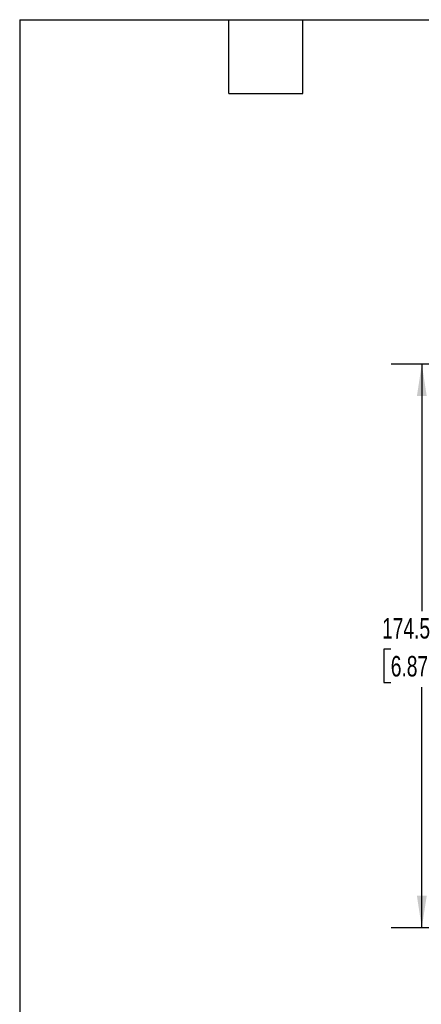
# Model space of a CAD drawing. Header units: millimetres. Extents: x 19 to 819, y 19 to 629.
# Tile 17 of 68: x 19 to 143, y 324 to 629. Entities that reach past the tile are written whole.
import ezdxf

# ---------------------------------------------------------------- set-up
doc = ezdxf.new("R2010")
doc.units = ezdxf.units.MM
doc.header["$LTSCALE"] = 3
doc.layers.add('DIMENSIONS', color=140, linetype='Continuous', lineweight=25)
doc.layers.add('TEXT', color=140, linetype='Continuous', lineweight=25)
doc.styles.add('SLDTEXTSTYLE0', font='TXT', dxfattribs={"width": 0.7})
doc.dimstyles.new('SLDDIMSTYLE1', dxfattribs={"dimtxt": 6.474023, "dimasz": 9.906, "dimexe": 0, "dimexo": 0.0625, "dimgap": 1.618506, "dimtad": 0, "dimtih": 1, "dimtoh": 1, "dimrnd": 1e-09, "dimzin": 12, "dimdsep": 46, "dimtxsty": 'SLDTEXTSTYLE0', "dimsah": 1, "dimcen": 0.09, "dimadec": 0, "dimazin": 3, "dimtfac": 1, "dimtofl": 0, "dimtmove": 0, "dimatfit": 3, "dimfxl": 0, "dimfrac": 2, "dimtolj": 1, "dimtzin": 12, "dimarcsym": 0})

# ---------------------------------------------------------------- blocks, each defined once
blk = doc.blocks.new('_D_3')
at = {"layer": 'DIMENSIONS'}
for p, q in [((260.28, 522.02), (134.04, 522.02)), ((143.56, 522.02), (143.56, 445.52)), ((133.95, 433.78), (131.77, 433.78)), ((131.77, 433.78), (131.77, 423.49)), ((153.18, 433.78), (155.36, 433.78)), ((155.36, 433.78), (155.36, 423.49)), ((131.77, 423.49), (133.95, 423.49)), ((143.56, 347.56), (143.56, 422.04)), ((155.36, 423.49), (153.18, 423.49)), ((213.62, 347.56), (134.04, 347.56))]:
    blk.add_line(p, q, dxfattribs=at)
for points in [[(143.56, 522.02), (142.04, 512.11), (145.09, 512.11)], [(143.56, 347.56), (145.09, 357.46), (142.04, 357.46)]]:
    blk.add_solid(points, dxfattribs=at)
at = {"layer": 'DIMENSIONS', "char_height": 6.35, "attachment_point": 1, "style": 'SLDTEXTSTYLE0'}
for s, insert in [('174.5', (131.25, 443.42)), ('6.87', (133.95, 431.68))]:
    blk.add_mtext(s, dxfattribs=dict(at, insert=insert))

msp = doc.modelspace()

# ---------------------------------------------------------------- linework, layer by layer
at = {"layer": 'TEXT'}
for p, q in [((19.05, 628.65), (819.15, 628.65)), ((19.05, 628.65), (19.05, 19.05)), ((83.82, 605.79), (83.82, 628.65)), ((106.68, 605.79), (106.68, 628.65)), ((83.82, 605.79), (106.68, 605.79))]:
    msp.add_line(p, q, dxfattribs=at)

# ---------------------------------------------------------------- dimensions: what is measured, and where the dimension line sits
at = {"layer": 'DIMENSIONS'}
dim = msp.add_linear_dim(base=(143.565, 347.557), p1=(264.088, 522.021), p2=(217.426, 347.557), angle=90, dimstyle='SLDDIMSTYLE1', dxfattribs=at)
dim.commit()
dim.dimension.update_dxf_attribs({"geometry": '_D_3', "text_midpoint": (143.565, 433.782), "dimtype": 160})

doc.saveas('drawing.dxf')
